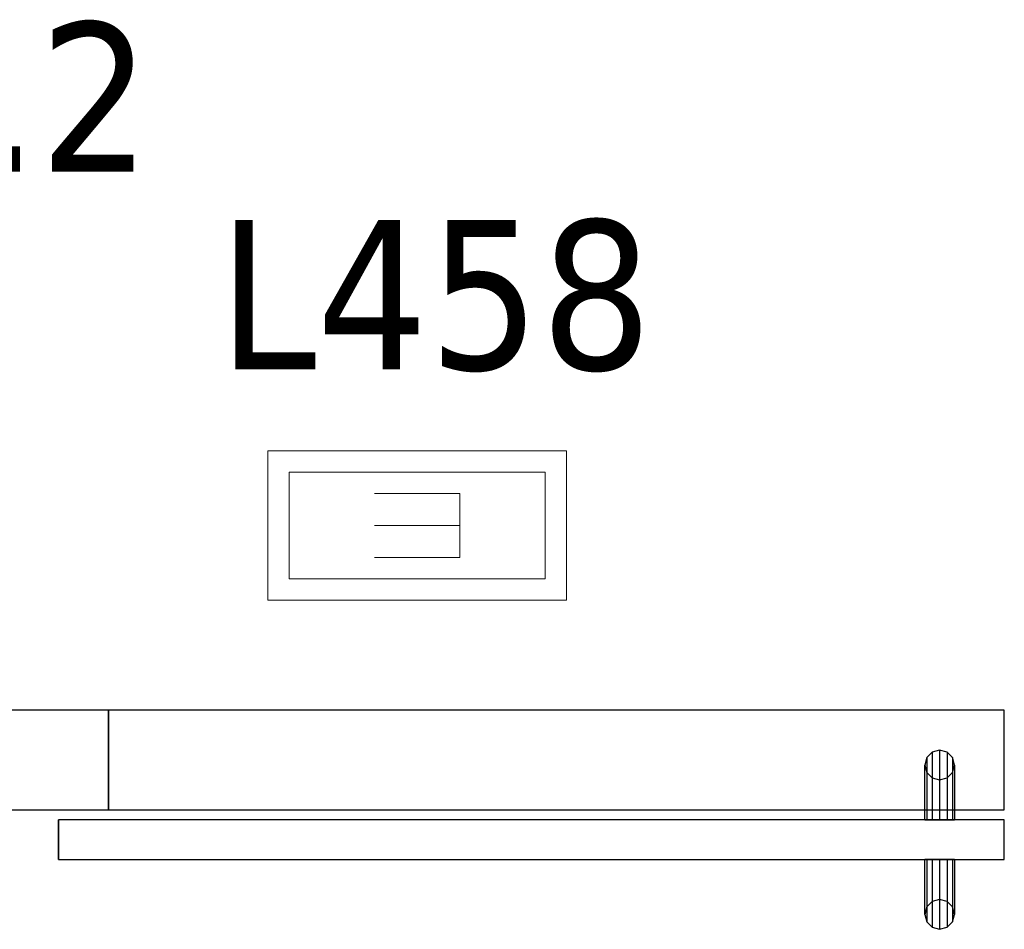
# Model space of a CAD drawing. Header units: metres. Extents: x 397.7 to 427.5, y 12.7 to 28.4.
# Tile 34 of 133: x 405.4 to 406.4, y 25.7 to 26.6. Entities that reach past the tile are written whole.
import ezdxf

# ---------------------------------------------------------------- set-up
doc = ezdxf.new("R2010")
doc.units = ezdxf.units.M
doc.layers.add('01_CARPINTERIA', color=5, linetype='Continuous', lineweight=25, true_color=0x0000ff)
for name, color, linetype, lineweight in [('A-DETL-GENF-OTLN', 7, 'Continuous', 18), ('A-GENM-____-OTLN', 7, 'Continuous', 18), ('A-WALL-____-MCUT', 7, 'Continuous', 25), ('A-WALL-____-OTLN', 7, 'Continuous', 25), ('E-LITE-____-IDEN', 7, 'Continuous', 30), ('E-LITE-EQPM-IDEN', 7, 'Continuous', 30)]:
    doc.layers.add(name, color=color, linetype=linetype, lineweight=lineweight)
doc.styles.add('Tahoma_4', font='tahoma.ttf', dxfattribs={"height": 0.15})

# ---------------------------------------------------------------- blocks, each defined once
blk = doc.blocks.new('Family - LONDR55-XX_ZZ-ARQ-CAA-M3D-Londres55-153776-07_ENLLUMENAT_P4')
at = {"layer": '01_CARPINTERIA', "color": 161, "true_color": 0xaaaaff}
for p, q in [((0.0575, 0.21799), (0.05201, 0.2125)), ((0.0575, 0.21799), (0.05201, 0.2125)), ((0.065, 0.22), (0.0575, 0.21799)), ((0.065, 0.22), (0.0575, 0.21799)), ((0.0575, 0.15), (0.0575, 0.21799)), ((0.0725, 0.21799), (0.065, 0.22)), ((0.0725, 0.21799), (0.065, 0.22)), ((0.065, 0.15), (0.065, 0.22)), ((0.07799, 0.2125), (0.0725, 0.21799)), ((0.07799, 0.2125), (0.0725, 0.21799)), ((0.0725, 0.15), (0.0725, 0.21799)), ((0.05201, 0.2125), (0.05, 0.205)), ((0.05201, 0.2125), (0.05, 0.205)), ((0.05201, 0.15), (0.05201, 0.2125)), ((0.08, 0.205), (0.07799, 0.2125)), ((0.08, 0.205), (0.07799, 0.2125)), ((0.07799, 0.15), (0.07799, 0.2125)), ((0.05, 0.205), (0.05201, 0.1975)), ((0.05, 0.15), (0.05, 0.205)), ((0.05, 0.205), (0.05201, 0.1975)), ((0.07799, 0.1975), (0.08, 0.205)), ((0.07799, 0.1975), (0.08, 0.205)), ((0.08, 0.205), (0.08, 0.15)), ((0.05201, 0.1975), (0.0575, 0.19201)), ((0.05201, 0.15), (0.05201, 0.1975)), ((0.05201, 0.1975), (0.0575, 0.19201)), ((0.0575, 0.19201), (0.065, 0.19)), ((0.0575, 0.15), (0.0575, 0.19201)), ((0.0575, 0.19201), (0.065, 0.19)), ((0.065, 0.19), (0.0725, 0.19201)), ((0.065, 0.19), (0.0725, 0.19201)), ((0.065, 0.15), (0.065, 0.19)), ((0.0725, 0.19201), (0.07799, 0.1975)), ((0.0725, 0.19201), (0.07799, 0.1975)), ((0.0725, 0.15), (0.0725, 0.19201)), ((0.07799, 0.15), (0.07799, 0.1975)), ((0.95, 0.15), (0, 0.15)), ((0, 0.15), (0, 0.11)), ((0.95, 0.15), (0, 0.15)), ((0, 0.15), (0, 0.11)), ((0.05201, 0.15), (0.05, 0.15)), ((0.05, 0.15), (0.05201, 0.15)), ((0.0575, 0.15), (0.05201, 0.15)), ((0.05201, 0.15), (0.0575, 0.15)), ((0.065, 0.15), (0.0575, 0.15)), ((0.0575, 0.15), (0.065, 0.15)), ((0.0725, 0.15), (0.065, 0.15)), ((0.065, 0.15), (0.0725, 0.15)), ((0.07799, 0.15), (0.0725, 0.15)), ((0.0725, 0.15), (0.07799, 0.15)), ((0.07799, 0.15), (0.08, 0.15)), ((0.08, 0.15), (0.07799, 0.15)), ((0.95, 0.11), (0.95, 0.15)), ((0.95, 0.15), (0.95, 0.11)), ((0, 0.11), (0.95, 0.11)), ((0, 0.11), (0.95, 0.11)), ((0.05, 0.055), (0.05, 0.11)), ((0.05201, 0.11), (0.05, 0.11)), ((0.05, 0.11), (0.05201, 0.11)), ((0.05201, 0.0475), (0.05201, 0.11)), ((0.05201, 0.0625), (0.05201, 0.11)), ((0.0575, 0.11), (0.05201, 0.11)), ((0.05201, 0.11), (0.0575, 0.11)), ((0.0575, 0.04201), (0.0575, 0.11)), ((0.0575, 0.06799), (0.0575, 0.11)), ((0.065, 0.11), (0.0575, 0.11)), ((0.0575, 0.11), (0.065, 0.11)), ((0.065, 0.04), (0.065, 0.11)), ((0.065, 0.07), (0.065, 0.11)), ((0.0725, 0.11), (0.065, 0.11)), ((0.065, 0.11), (0.0725, 0.11)), ((0.0725, 0.04201), (0.0725, 0.11)), ((0.0725, 0.06799), (0.0725, 0.11)), ((0.07799, 0.11), (0.0725, 0.11)), ((0.0725, 0.11), (0.07799, 0.11)), ((0.07799, 0.0475), (0.07799, 0.11)), ((0.07799, 0.0625), (0.07799, 0.11)), ((0.07799, 0.11), (0.08, 0.11)), ((0.08, 0.11), (0.07799, 0.11)), ((0.08, 0.11), (0.08, 0.055)), ((0.065, 0.07), (0.0575, 0.06799)), ((0.065, 0.07), (0.0575, 0.06799)), ((0.0725, 0.06799), (0.065, 0.07)), ((0.0725, 0.06799), (0.065, 0.07)), ((0.05201, 0.0625), (0.05, 0.055)), ((0.05201, 0.0625), (0.05, 0.055)), ((0.0575, 0.06799), (0.05201, 0.0625)), ((0.0575, 0.06799), (0.05201, 0.0625)), ((0.07799, 0.0625), (0.0725, 0.06799)), ((0.07799, 0.0625), (0.0725, 0.06799)), ((0.08, 0.055), (0.07799, 0.0625)), ((0.08, 0.055), (0.07799, 0.0625)), ((0.05, 0.055), (0.05201, 0.0475)), ((0.05, 0.055), (0.05201, 0.0475)), ((0.07799, 0.0475), (0.08, 0.055)), ((0.07799, 0.0475), (0.08, 0.055)), ((0.05201, 0.0475), (0.0575, 0.04201)), ((0.05201, 0.0475), (0.0575, 0.04201)), ((0.0575, 0.04201), (0.065, 0.04)), ((0.0575, 0.04201), (0.065, 0.04)), ((0.065, 0.04), (0.0725, 0.04201)), ((0.065, 0.04), (0.0725, 0.04201)), ((0.0725, 0.04201), (0.07799, 0.0475)), ((0.0725, 0.04201), (0.07799, 0.0475))]:
    blk.add_line(p, q, dxfattribs=at)
blk = doc.blocks.new('Family - Porta P4-153777-07_ENLLUMENAT_P4')
blk.add_blockref('Family - LONDR55-XX_ZZ-ARQ-CAA-M3D-Londres55-153776-07_ENLLUMENAT_P4', (0, 0))
blk = doc.blocks.new('Family - Evans P4-154158-07_ENLLUMENAT_P4')
at = {"layer": 'A-WALL-____-MCUT', "color": 253, "true_color": 0xaaaaaa}
for p, q in [((0.14208, 0.1), (0, 0.1)), ((0, 0.1), (0, 0)), ((0.14208, 0), (0.14208, 0.1)), ((0, 0), (0.14208, 0))]:
    blk.add_line(p, q, dxfattribs=at)
at = {"layer": 'A-WALL-____-OTLN', "color": 253, "true_color": 0xaaaaaa}
for p, q in [((1.04208, 0.1), (0, 0.1)), ((0, 0.1), (0, 0)), ((1.04208, 0.1), (0.14208, 0.1)), ((0.14208, 0.1), (0.14208, 0)), ((1.04208, 0), (1.04208, 0.1)), ((1.04208, 0), (1.04208, 0.1)), ((0, 0), (1.04208, 0)), ((0.14208, 0), (1.04208, 0))]:
    blk.add_line(p, q, dxfattribs=at)
at = {"layer": 'A-WALL-____-OTLN', "color": 253, "lineweight": 18, "true_color": 0xaaaaaa}
blk.add_line((0, 0), (1.04208, 0), dxfattribs=at)
blk = doc.blocks.new('Family - Vano porta P4-154160-07_ENLLUMENAT_P4')
at = {"layer": 'A-GENM-____-OTLN', "color": 253, "true_color": 0xaaaaaa}
for p, q in [((406.4152, 25.92946), (405.5152, 25.92946)), ((405.5152, 25.92946), (405.5152, 25.82946)), ((405.5152, 25.92946), (406.4152, 25.92946)), ((405.5152, 25.82946), (405.5152, 25.92946)), ((406.4152, 25.82946), (406.4152, 25.92946)), ((406.4152, 25.82946), (406.4152, 25.92946)), ((405.5152, 25.82946), (406.4152, 25.82946)), ((406.4152, 25.82946), (405.5152, 25.82946))]:
    blk.add_line(p, q, dxfattribs=at)
blk = doc.blocks.new('LONDR55-XX_ZZ-ARQ-CAA-M3D-Londres55_ifc-1-07_ENLLUMENAT_P4')
at = {"layer": '01_CARPINTERIA', "color": 253, "lineweight": 18, "true_color": 0xaaaaaa, "rotation": 180}
blk.add_blockref('Family - Porta P4-153777-07_ENLLUMENAT_P4', (406.4152, 25.92946), dxfattribs=at)
at = {"layer": 'A-GENM-____-OTLN', "color": 253, "lineweight": 18, "true_color": 0xaaaaaa}
blk.add_blockref('Family - Vano porta P4-154160-07_ENLLUMENAT_P4', (0, 0), dxfattribs=at)
at = {"layer": 'A-WALL-____-OTLN', "color": 253, "lineweight": 18, "true_color": 0xaaaaaa}
blk.add_blockref('Family - Evans P4-154158-07_ENLLUMENAT_P4', (405.37311, 25.82946), dxfattribs=at)
blk = doc.blocks.new('ZYR_06_03 Emer Sostre Rect - 02 Emergencia Superficie 02-829066-07_ENLLUMENAT_P4')
at = {"layer": 'A-DETL-GENF-OTLN', "color": 6, "true_color": 0xff00ff}
for p, q in [((-0.15, 0.075), (0.15, 0.075)), ((-0.15, -0.075), (-0.15, 0.075)), ((0.15, 0.075), (0.15, -0.075)), ((-0.12857, 0.05357), (0.12857, 0.05357)), ((-0.12857, -0.05357), (-0.12857, 0.05357)), ((0.12857, 0.05357), (0.12857, -0.05357)), ((-0.04286, 0.03214), (-0.04286, -0.03214)), ((-0.04286, 0.03214), (0.04286, 0.03214)), ((-0.04286, 0), (0.04286, 0)), ((-0.04286, -0.03214), (0.04286, -0.03214)), ((0.12857, -0.05357), (-0.12857, -0.05357)), ((0.15, -0.075), (-0.15, -0.075))]:
    blk.add_line(p, q, dxfattribs=at)

msp = doc.modelspace()

# ---------------------------------------------------------------- block references
at = {"lineweight": 5}
msp.add_blockref('LONDR55-XX_ZZ-ARQ-CAA-M3D-Londres55_ifc-1-07_ENLLUMENAT_P4', (0, 0), dxfattribs=at)
at = {"layer": 'A-DETL-GENF-OTLN', "color": 6, "true_color": 0xff00ff, "rotation": 180}
msp.add_blockref('ZYR_06_03 Emer Sostre Rect - 02 Emergencia Superficie 02-829066-07_ENLLUMENAT_P4', (405.82541, 26.11514), dxfattribs=at)

# ---------------------------------------------------------------- texts
at = {"layer": 'E-LITE-EQPM-IDEN', "insert": (404.95286, 26.62033), "char_height": 0.15, "width": 0.7215187, "attachment_point": 1, "style": 'Tahoma_4'}
msp.add_mtext('L459.2', dxfattribs=at)

# ---------------------------------------------------------------- next in the draw order: texts
at = {"layer": 'E-LITE-____-IDEN', "insert": (405.62541, 26.42169), "char_height": 0.15, "width": 0.5170884, "attachment_point": 1, "style": 'Tahoma_4', "bg_fill": 3, "box_fill_scale": 1.25, "bg_fill_color": 256, "bg_fill_true_color": 13158600, "bg_fill_transparency": 0}
msp.add_mtext('L458', dxfattribs=at)

doc.saveas('drawing.dxf')
